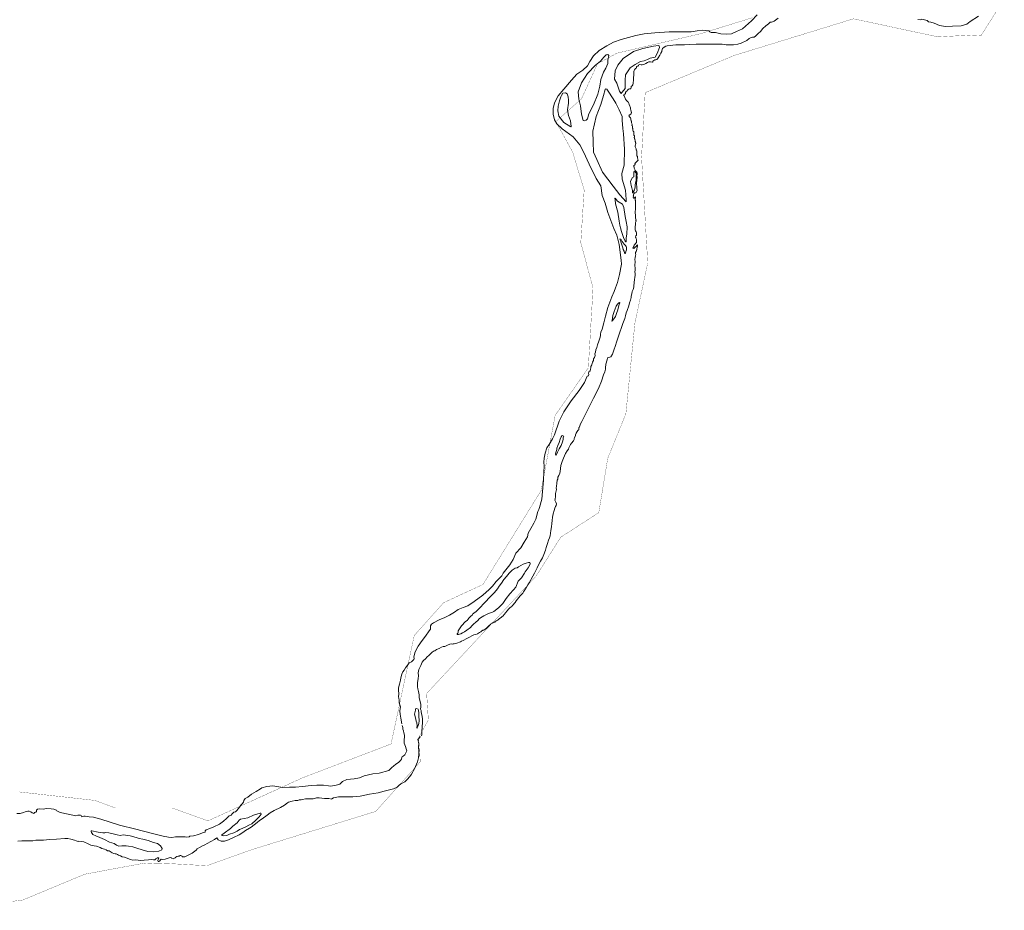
# Model space of a CAD drawing. Header units: metres. Extents: x 222609 to 404409, y 8547781 to 8795234.
# Tile 15 of 39: x 372115 to 374301, y 8560440 to 8562418. Entities that reach past the tile are written whole.
import ezdxf

# ---------------------------------------------------------------- set-up
doc = ezdxf.new("R2010")
doc.units = ezdxf.units.M
doc.layers.add('01. RIO', color=7, linetype='Continuous', lineweight=5, true_color=0x2776bb)
doc.layers.add('PREDIOS INSCRITOS EN LA BASE GRAFICA REGISTRAL (HUAURA) NOMBRE', color=7, linetype='Continuous', true_color=0xfffff0)

# ---------------------------------------------------------------- blocks, each defined once
blk = doc.blocks.new('REIORORI')
at = {"layer": '01. RIO', "color": 152, "lineweight": 15, "true_color": 0x2776bb, "flags": 128}
for points in [[(372963.4, 8560853.9), (372962.6, 8560857.7), (372962.1, 8560862.7), (372961.4, 8560866.8), (372960.5, 8560871.3), (372959.8, 8560875.2), (372959.2, 8560882), (372959.5, 8560887.9), (372960.2, 8560891.6), (372959, 8560896.5), (372957.3, 8560900.5), (372957.1, 8560906.3), (372956.8, 8560911.1), (372955.9, 8560914.1), (372956.9, 8560920.5), (372956.3, 8560929.2), (372956.3, 8560934.2), (372958.2, 8560941.8), (372960.2, 8560950.9), (372961.3, 8560956.6), (372963.4, 8560964.5), (372965.6, 8560969.4), (372968.9, 8560973.1), (372971.8, 8560978.3), (372976.4, 8560985.1), (372979.6, 8560989.7), (372984.5, 8560992), (372989.8, 8560997), (372990.4, 8560999.1), (372989.9, 8561003.2), (372992.6, 8561014.3), (372999.6, 8561026.3), (373008.8, 8561039.3), (373015.6, 8561048.8), (373024.4, 8561060.9), (373026.7, 8561064), (373026.7, 8561066.7), (373027.2, 8561071.4), (373029, 8561075.3), (373033.9, 8561078.2), (373046.4, 8561084.9), (373058.5, 8561090), (373069.2, 8561095.6), (373080.4, 8561102), (373088.1, 8561107.9), (373099.3, 8561112.4), (373109.7, 8561115.9), (373123.8, 8561126), (373143.2, 8561139.7), (373157.6, 8561152.7), (373165, 8561159.5), (373173.1, 8561170.1), (373185.1, 8561182.8), (373188.6, 8561188.5), (373202.9, 8561206.9), (373210.3, 8561219), (373216.3, 8561233.3), (373227.3, 8561244.9), (373235.3, 8561257.5), (373242.4, 8561269.3), (373244.1, 8561277.8), (373249.6, 8561287.7), (373256.2, 8561299.5), (373260.9, 8561308.4), (373265.5, 8561326), (373267.2, 8561330.1), (373268.8, 8561334.5), (373274.1, 8561353.2), (373275.4, 8561370.2), (373278.2, 8561395), (373278.7, 8561413.2), (373279.3, 8561426.5), (373278.7, 8561435.5), (373279.3, 8561444.3), (373281.9, 8561455.5), (373285.6, 8561467.2), (373290.7, 8561474.3), (373298.1, 8561487), (373302.1, 8561496.4), (373313, 8561526.2), (373323.3, 8561546.9), (373339.3, 8561571.5), (373356.9, 8561594.3), (373368.7, 8561612.6), (373374.9, 8561626.7), (373377.8, 8561627.3), (373378.3, 8561630), (373378.1, 8561633.3), (373379.5, 8561637.1), (373381.8, 8561637.6), (373382.6, 8561641.6), (373383, 8561645), (373383.1, 8561647.8), (373384.9, 8561651.9), (373386.6, 8561657.8), (373388.8, 8561661.4), (373389.2, 8561665.2), (373391.4, 8561668.1), (373392.3, 8561672.1), (373392.1, 8561676.3), (373393.5, 8561679.9), (373394.2, 8561684.5), (373396.4, 8561690.4), (373398, 8561696.1), (373400.7, 8561704.3), (373403.1, 8561711.1), (373404.2, 8561715.6), (373404.2, 8561719), (373405.4, 8561724.5), (373407.8, 8561730), (373409.9, 8561736.4), (373412.1, 8561745.2), (373415.7, 8561759.9), (373420.7, 8561778.8), (373429.3, 8561802.3), (373434.9, 8561814.7), (373438, 8561822.9), (373442.3, 8561834.7), (373446.6, 8561851.9), (373451.4, 8561875.5), (373450.4, 8561884.2), (373445.9, 8561918.5), (373440.9, 8561939.5), (373433.8, 8561954.5), (373421.1, 8561989.8), (373414.5, 8562010.6), (373408.3, 8562027.6), (373404.9, 8562049.1), (373395.2, 8562065.1), (373379.2, 8562097.6), (373366.8, 8562125), (373358.3, 8562140.5), (373343.9, 8562157.8), (373319.1, 8562175.5), (373307.8, 8562187.1), (373302, 8562195.9), (373299.5, 8562208.3), (373299.2, 8562220.9), (373302.3, 8562233.9), (373310.8, 8562249.3), (373323.2, 8562264), (373340.3, 8562283.9), (373352.2, 8562297.1), (373365.1, 8562305.9), (373375.6, 8562315.8), (373381.1, 8562325), (373388.7, 8562337.6), (373401.3, 8562350.1), (373418.4, 8562360.3), (373433.1, 8562368.6), (373450.2, 8562374.5), (373483.1, 8562383.4), (373501.4, 8562386.6), (373525, 8562389.2), (373556.6, 8562391.1), (373593.6, 8562391.6), (373605.6, 8562391.4), (373618.9, 8562393.8), (373631.8, 8562395), (373645.3, 8562393.3), (373647, 8562390.9), (373650.1, 8562389.7), (373660, 8562389.9), (373671.7, 8562386.9), (373685.2, 8562386.2), (373695.6, 8562386.9), (373706.2, 8562391.8), (373719.7, 8562398.2), (373739.5, 8562415.8), (373752, 8562429.3)], [(373006.8, 8560827.2), (373007.6, 8560829.4), (373008, 8560836.5), (373008.8, 8560847.7), (373009, 8560857.1), (373009, 8560864.6), (373008.8, 8560871), (373006.7, 8560876.1), (373006.3, 8560881.6), (373006.3, 8560883.6), (373004.8, 8560886.4), (373005.8, 8560891.5), (373005.4, 8560897.5), (373003.5, 8560906), (373001.5, 8560912.2), (373001.9, 8560918.3), (373000.4, 8560926.1), (372998.7, 8560931.5), (372997.8, 8560936.3), (372997.8, 8560945.2), (372999.3, 8560954.5), (373000.2, 8560960.5), (372999.9, 8560967.3), (373001.3, 8560975), (373005.5, 8560983.5), (373007.2, 8560987.7), (373008.6, 8560991.1), (373011.6, 8560994.5), (373016.1, 8560998.2), (373019.4, 8561002.6), (373023.6, 8561005.9), (373025.6, 8561007.9), (373029.7, 8561012.4), (373033.5, 8561015.3), (373036.4, 8561016.2), (373040, 8561019.2), (373046.2, 8561021.7), (373051.8, 8561024.7), (373055.1, 8561025.6), (373059.2, 8561026), (373063, 8561028.1), (373066.4, 8561029.2), (373068.7, 8561030.1), (373070.1, 8561031), (373072.6, 8561031.4), (373075.4, 8561031.2), (373077.5, 8561031.5), (373079.7, 8561032.1), (373082.6, 8561032.3), (373085.2, 8561032.9), (373093.5, 8561035.9), (373095.9, 8561037.5), (373099.6, 8561039.4), (373107.4, 8561043.5), (373113.7, 8561046.8), (373118.6, 8561049.2), (373123.4, 8561051.5), (373127.7, 8561052.8), (373131.2, 8561054.3), (373136, 8561056.6), (373138.4, 8561058.1), (373139.9, 8561059.9), (373143.5, 8561061.8), (373145.5, 8561062.3), (373148.4, 8561064.7), (373151.4, 8561066.5), (373154.3, 8561069.2), (373157.5, 8561072.8), (373159.9, 8561074.5), (373161.3, 8561076.2), (373164.2, 8561077.6), (373167.8, 8561079.6), (373169.7, 8561080), (373171.4, 8561082.1), (373173.7, 8561082.9), (373175.5, 8561084.3), (373177, 8561084.8), (373179.2, 8561087.6), (373182.1, 8561089.2), (373183.8, 8561090.1), (373185.6, 8561091.5), (373188.2, 8561094), (373190.5, 8561096.7), (373194, 8561101), (373196.8, 8561104.5), (373201.3, 8561109.8), (373204.3, 8561113.1), (373206.7, 8561114.2), (373209, 8561117.1), (373214.9, 8561123.9), (373217.5, 8561127.6), (373223.5, 8561134.7), (373226.3, 8561138.4), (373229.2, 8561141), (373231.8, 8561144.3), (373233.8, 8561147.4), (373236.1, 8561151.4), (373240.2, 8561157.6), (373243.4, 8561163.1), (373245.9, 8561167.6), (373254.3, 8561182.3), (373257.7, 8561188.5), (373263.7, 8561200.8), (373266.6, 8561207.4), (373271, 8561215.1), (373275.4, 8561222.5), (373278.4, 8561230.4), (373282.2, 8561239.6), (373284.1, 8561245.6), (373286.6, 8561254.3), (373288.8, 8561261.7), (373291, 8561267.1), (373292.4, 8561271.9), (373294.1, 8561283.4), (373295.3, 8561291.3), (373296.6, 8561299.3), (373297.4, 8561305.8), (373298.2, 8561313.3), (373299.3, 8561320.3), (373301.5, 8561328.3), (373302.7, 8561333.2), (373304.7, 8561336.5), (373306.1, 8561339.2), (373306.4, 8561342.8), (373305.3, 8561346.7), (373303.5, 8561349.1), (373303.2, 8561351.2), (373303.5, 8561353.2), (373304.4, 8561359.3), (373304.9, 8561365.8), (373305.9, 8561371.5), (373306.5, 8561374.5), (373306.3, 8561378.6), (373306.9, 8561381.2), (373307.5, 8561388.9), (373308.2, 8561395.1), (373309.4, 8561397.7), (373309.9, 8561400.3), (373310, 8561402.2), (373312, 8561405.6), (373314.1, 8561410.6), (373314.6, 8561414.8), (373315.3, 8561421.2), (373316.5, 8561427.8), (373319.4, 8561436.8), (373322.4, 8561444.4), (373326.7, 8561454.3), (373330.8, 8561460.8), (373333.1, 8561464.5), (373334.2, 8561467.4), (373335.9, 8561469.8), (373338.1, 8561474.5), (373340.3, 8561477.2), (373344.3, 8561482.9), (373346.3, 8561485.6), (373346.2, 8561487.7), (373347.1, 8561489.7), (373349.3, 8561494.2), (373349.2, 8561496.4), (373350.8, 8561499.8), (373352.5, 8561503.6), (373353.8, 8561506), (373355.2, 8561506.3), (373356.2, 8561506.9), (373356.5, 8561509.1), (373356.7, 8561511.5), (373357.1, 8561512.5), (373358.3, 8561515.8), (373360.4, 8561520.5), (373362.9, 8561525.6), (373365.9, 8561531.3), (373388.9, 8561577.8), (373399.7, 8561599.3), (373406.5, 8561615.2), (373411, 8561629.5), (373414.3, 8561635.7), (373415.3, 8561642.1), (373415.3, 8561645.2), (373416, 8561652.8), (373418.9, 8561662.8), (373420.3, 8561667.3), (373422.8, 8561667.8), (373427.7, 8561669.6), (373430.8, 8561675), (373434.4, 8561684.3), (373437.8, 8561694.3), (373440.2, 8561701.6), (373444.6, 8561715), (373454.3, 8561743.6), (373458.2, 8561754.2), (373459.6, 8561760.2), (373461.4, 8561766.9), (373463.3, 8561772.4), (373467.5, 8561782.6), (373468.8, 8561789.4), (373470.9, 8561795.3), (373472.4, 8561801.2), (373472.8, 8561804.2), (373473.7, 8561809.1), (373475, 8561814.8), (373476.8, 8561819.1), (373478.6, 8561824.4), (373478.8, 8561829.6), (373479.4, 8561831.5), (373479.5, 8561834.9), (373480.3, 8561840.4), (373480.8, 8561846.3), (373481.4, 8561850.3), (373481.5, 8561854.5), (373480.6, 8561858.1), (373481.1, 8561861.6), (373481.1, 8561865.6), (373480.6, 8561872.8), (373481.1, 8561880.1), (373480.6, 8561885.9), (373481.3, 8561889.5), (373482.5, 8561894.1), (373482.6, 8561896), (373482.4, 8561898.6), (373482.5, 8561901.1), (373483.6, 8561903), (373485.4, 8561907.5), (373485.1, 8561909.2), (373486.5, 8561914.9), (373486.6, 8561917.4), (373486.3, 8561917.8), (373484.8, 8561916.3), (373484, 8561914.2), (373482.2, 8561913.3), (373480.7, 8561912.2), (373479.3, 8561910.7), (373478.1, 8561910.2), (373477.1, 8561910.8), (373476.2, 8561911.4), (373476.8, 8561912.4), (373477.8, 8561913.6), (373478.1, 8561914.6), (373478.7, 8561915.8), (373479.4, 8561917.2), (373480.4, 8561918.8), (373482.1, 8561921.1), (373484.2, 8561923.4), (373484.5, 8561924.3), (373484.7, 8561927.8), (373484.4, 8561929.6), (373483.7, 8561931.8), (373482.9, 8561934.6), (373482.1, 8561935.2), (373482.6, 8561937.8), (373484.1, 8561939.8), (373484.4, 8561941.6), (373484.2, 8561944.4), (373483.3, 8561946.9), (373481.9, 8561949.1), (373481.1, 8561951), (373481.7, 8561952.8), (373481.7, 8561955.2), (373481.7, 8561958.6), (373481.9, 8561962.5), (373481.8, 8561964.7), (373482.5, 8561965.8), (373482, 8561967.6), (373483, 8561969), (373483.8, 8561970.4), (373482.9, 8561971.3), (373483, 8561973.2), (373483.3, 8561973.7), (373483.1, 8561974.8), (373482.1, 8561977.1), (373482.3, 8561980.2), (373482.2, 8561984.8), (373481.7, 8561988.3), (373481.6, 8561992.1), (373481.8, 8561996.3), (373482.1, 8561999.5), (373482.3, 8562002.5), (373482.2, 8562004.9), (373482.1, 8562008.6), (373482, 8562011.4), (373482.1, 8562013.6), (373481.8, 8562016.5), (373481.2, 8562017.6), (373481.6, 8562020), (373482, 8562022), (373482.4, 8562023.6), (373482.3, 8562025), (373480.9, 8562023.6), (373479.3, 8562021.5), (373478.5, 8562022), (373477.2, 8562023.2), (373477.4, 8562024.8), (373477.3, 8562026), (373477.7, 8562026.9), (373477.5, 8562028.6), (373477.5, 8562030), (373478.7, 8562031.6), (373479.6, 8562033.3), (373480.3, 8562033.5), (373481.3, 8562033.5), (373482.3, 8562033.7), (373483.5, 8562034.7), (373484.6, 8562036.2), (373485.8, 8562038.6), (373485.4, 8562042.2), (373485, 8562045), (373484.8, 8562048.9), (373484.5, 8562050.7), (373484.5, 8562052.8), (373484.2, 8562054.6), (373484.5, 8562056.8), (373484.8, 8562059.4), (373485, 8562063.5), (373485.6, 8562067), (373485.7, 8562070), (373485.4, 8562071.7), (373485.8, 8562074), (373486.2, 8562077.5), (373484.8, 8562079.2), (373482.1, 8562082.8), (373481.7, 8562083.7), (373481, 8562085.7), (373480.1, 8562086.6), (373479.3, 8562088.4), (373478.9, 8562091.5), (373478.1, 8562092.6), (373477.7, 8562093.4), (373480.1, 8562095.2), (373481.1, 8562096.7), (373480.7, 8562098), (373482.3, 8562099.9), (373485.1, 8562103.4), (373487.1, 8562105.1), (373487.8, 8562106.2), (373487.6, 8562107.8), (373487.3, 8562109), (373486.7, 8562110.5), (373486.3, 8562112.5), (373486.3, 8562114), (373485.8, 8562115), (373485.3, 8562115.7), (373485.3, 8562119.7), (373485.2, 8562122.1), (373485.3, 8562124.1), (373485.3, 8562126.8), (373484.7, 8562128.3), (373483.6, 8562129.5), (373483.3, 8562131.6), (373482.6, 8562133.1), (373481.4, 8562135.9), (373481.3, 8562137.6), (373482, 8562141.3), (373482.8, 8562142.1), (373483, 8562143.1), (373482.6, 8562143.9), (373482.3, 8562144.7), (373482.1, 8562146.9), (373481.8, 8562147.7), (373481, 8562148.3), (373481.1, 8562149.7), (373481.5, 8562150.2), (373481.3, 8562151.5), (373481, 8562152.5), (373480.2, 8562153.3), (373480.1, 8562153.8), (373479.8, 8562155), (373479.6, 8562156.1), (373479.5, 8562156.7), (373479.8, 8562158.6), (373480.1, 8562159.4), (373479.7, 8562160.7), (373478.6, 8562161.1), (373478.4, 8562163), (373478.6, 8562164.4), (373478.4, 8562165.3), (373478.3, 8562166), (373478.3, 8562167), (373478.2, 8562169.1), (373477.2, 8562170.3), (373476.5, 8562172.1), (373476.5, 8562173.8), (373476, 8562175.4), (373476.2, 8562176.3), (373475.5, 8562177.6), (373475.6, 8562178.8), (373475.7, 8562179.9), (373475.2, 8562181.8), (373474.6, 8562183.1), (373474.3, 8562184.2), (373474.4, 8562186.2), (373474, 8562187.4), (373473.2, 8562189), (373473.3, 8562191), (373473.1, 8562192.6), (373472.7, 8562193.8), (373471.8, 8562195.9), (373471.6, 8562198), (373471.3, 8562199.9), (373469.6, 8562201.6), (373467.5, 8562204.9), (373468.1, 8562205.9), (373471.8, 8562208.1), (373471.5, 8562209.2), (373472.3, 8562210.4), (373473.1, 8562211.5), (373473.4, 8562212), (373472.7, 8562214), (373471.5, 8562217.9), (373471, 8562219.4), (373471.3, 8562220.4), (373470.8, 8562222.1), (373470, 8562224.6), (373469.7, 8562226.2), (373467.9, 8562230.1), (373467, 8562232.6), (373466.7, 8562234.4), (373466.3, 8562235), (373465, 8562235.8), (373462.1, 8562239), (373460.2, 8562242), (373456.9, 8562249.2), (373455.7, 8562251.4), (373458.2, 8562253.1), (373459.8, 8562254), (373460.1, 8562256.5), (373461.3, 8562258.6), (373463.6, 8562260.1), (373464.4, 8562261.8), (373466.4, 8562263.6), (373469.2, 8562264.7), (373471.2, 8562265), (373472, 8562265.3), (373472.5, 8562267.6), (373472.7, 8562269.7), (373473.6, 8562270.6), (373474.7, 8562271.1), (373476.2, 8562273.5), (373477, 8562277.1), (373477.3, 8562279.8), (373477.7, 8562282.5), (373477.9, 8562285.1), (373478, 8562289.9), (373478.4, 8562294.8), (373478.8, 8562300), (373478.6, 8562303.8), (373480.2, 8562307.1), (373482.3, 8562309.6), (373484.2, 8562311.5), (373484.4, 8562312.6), (373484.4, 8562313.9), (373485.4, 8562314.5), (373487, 8562315.1), (373488.1, 8562315.6), (373489.1, 8562316.7), (373489.6, 8562317.8), (373491.8, 8562318.4), (373495, 8562318.1), (373496.7, 8562317.9), (373499.6, 8562318.6), (373502.4, 8562319.6), (373505, 8562321.2), (373508.9, 8562323), (373512.1, 8562324.3), (373515.6, 8562324.4), (373519.6, 8562323.7), (373520.5, 8562323.8), (373521, 8562324.7), (373521, 8562326.4), (373522.9, 8562327.9), (373525, 8562329.3), (373527.1, 8562329.1), (373529.2, 8562329.8), (373531, 8562331.1), (373532.8, 8562333.5), (373536.1, 8562339.6), (373538.4, 8562343.9), (373540.4, 8562347.6), (373541.4, 8562352.8), (373542.4, 8562354.4), (373545.5, 8562356.9), (373549.5, 8562359.3), (373552.8, 8562360.5), (373571.5, 8562362.7), (373580.4, 8562362.1), (373590.9, 8562362.1), (373601.7, 8562363.2), (373616.5, 8562364), (373632.9, 8562364.2), (373653, 8562363.6), (373674.5, 8562363.6), (373683.6, 8562362.7), (373699.7, 8562362.7), (373709.5, 8562364.2), (373716.8, 8562365.9), (373729.3, 8562372), (373734.9, 8562376.6), (373737.8, 8562378.3), (373742, 8562379.5), (373745.5, 8562379.1), (373748.4, 8562381.3), (373754.7, 8562387.9), (373759.4, 8562391.7), (373765.1, 8562398.7), (373771.2, 8562404.6), (373777.1, 8562409.2), (373780.9, 8562412.4), (373784.2, 8562412.9), (373790.4, 8562415.2), (373799.1, 8562421.5)], [(374109.4, 8562418.6), (374114.6, 8562418.1), (374117.7, 8562419.1), (374123.5, 8562417.8), (374129.4, 8562416.1), (374132.7, 8562413.8), (374137.9, 8562412.7), (374145.3, 8562410.3), (374156.9, 8562405.5), (374170.7, 8562402.9), (374186.1, 8562403.6), (374205.6, 8562404.9), (374217.7, 8562408.4), (374224.9, 8562413.9), (374243.7, 8562425.7)], [(372108.3, 8560655.2), (372115.7, 8560655.2), (372123.6, 8560656.9), (372127.4, 8560658.8), (372132.8, 8560659.9), (372135.9, 8560659.9), (372139.4, 8560658.4), (372142.4, 8560656.5), (372146.1, 8560655.1), (372147.9, 8560657.1), (372150.4, 8560657.6), (372152.1, 8560659.5), (372152.3, 8560662.6), (372154.5, 8560664.3), (372158.7, 8560665.2), (372167, 8560664.5), (372174.5, 8560665.6), (372184.9, 8560665.1), (372190.8, 8560664.6), (372196.7, 8560662.5), (372197, 8560660.5), (372204.7, 8560657.4), (372222.2, 8560653.7), (372233.2, 8560650.8), (372238.9, 8560649.7), (372243.8, 8560650.9), (372249.7, 8560651.2), (372251.4, 8560650.3), (372252.8, 8560647.3), (372254.6, 8560647.9), (372257.6, 8560648.6), (372260, 8560648.6), (372269.4, 8560647.8), (372278.7, 8560646.4), (372295.3, 8560642.1), (372336.4, 8560628.9), (372373, 8560619.8), (372386.6, 8560616), (372412.4, 8560609.6), (372433.5, 8560604.6), (372445.6, 8560602.2), (372452.6, 8560601.8), (372460.8, 8560603), (372475.1, 8560602.9), (372482.1, 8560603.1), (372485.8, 8560602.1), (372491.5, 8560603), (372492.3, 8560604.2), (372500.9, 8560605.6), (372512.1, 8560608.2), (372520.9, 8560612), (372526.4, 8560613.7), (372526.8, 8560616.5), (372528.8, 8560618.4), (372537.2, 8560621.2), (372546.2, 8560625.5), (372558.2, 8560631.5), (372567.5, 8560638.1), (372573.8, 8560644), (372578.4, 8560648.1), (372580, 8560649.8), (372584.5, 8560651.3), (372586.4, 8560653.9), (372590.7, 8560657.5), (372593.9, 8560658.9), (372596, 8560661.1), (372601, 8560665.9), (372604.6, 8560671.1), (372605.6, 8560673.3), (372608.8, 8560676.2), (372611.6, 8560679.7), (372612.8, 8560684.1), (372615.4, 8560688), (372621.5, 8560691.2), (372629.9, 8560697.9), (372640, 8560703.7), (372649.2, 8560709.3), (372652.8, 8560711.6), (372663.3, 8560714.9), (372677.3, 8560716.1), (372685.6, 8560714.7), (372698.8, 8560712.9), (372714.2, 8560713.3), (372727.4, 8560713.3), (372742.7, 8560715.2), (372762.1, 8560717), (372775, 8560718), (372789.7, 8560717.8), (372800.3, 8560716.4), (372805.3, 8560715.9), (372817.7, 8560717.9), (372825.6, 8560720.3), (372831.8, 8560726), (372840.9, 8560730.7), (372857.4, 8560731.6), (372869.3, 8560734.2), (372880.1, 8560738.2), (372898.9, 8560743.2), (372913.2, 8560744.1), (372934.7, 8560750.5), (372941.5, 8560756.9), (372945.1, 8560760.1), (372949.9, 8560764.2), (372956.3, 8560768.5), (372960.3, 8560772.9), (372962.5, 8560775.9), (372963.2, 8560779.3), (372964.3, 8560781.6), (372966.3, 8560782.3), (372970, 8560785.5), (372972.5, 8560789.7), (372974.2, 8560794.2), (372973.2, 8560798.3), (372971.6, 8560803.9), (372968.6, 8560810.8), (372968.7, 8560815.2), (372968.8, 8560820), (372969.4, 8560823.9), (372969.2, 8560829.1), (372968.1, 8560834), (372967, 8560838.6), (372965.9, 8560842.5), (372965.6, 8560845.9), (372964.3, 8560850.4)], [(372111, 8560593.6), (372119.9, 8560594.2), (372126.8, 8560594.4), (372131.1, 8560593.9), (372135.8, 8560593.8), (372138.2, 8560593.8), (372139.5, 8560594.4), (372143.9, 8560594.5), (372150.6, 8560595.4), (372168, 8560595.5), (372181.1, 8560597), (372196.5, 8560597.6), (372215.4, 8560599), (372221.9, 8560599.1), (372228.6, 8560597.9), (372236.3, 8560595.6), (372240.5, 8560593.8), (372244.8, 8560592.8), (372246.4, 8560593.1), (372251.4, 8560592.8), (372257.2, 8560591.6), (372267.1, 8560587.5), (372272.7, 8560584.8), (372280.1, 8560583.3), (372285.5, 8560582.3), (372293.7, 8560579.1), (372297.4, 8560577.3), (372303.1, 8560575.6), (372306.7, 8560574.5), (372308, 8560573.7), (372308.8, 8560572.4), (372310.1, 8560572), (372312.5, 8560572.3), (372313.8, 8560571.9), (372315.7, 8560570.6), (372318, 8560568.8), (372320.4, 8560567.7), (372324, 8560566.1), (372326.8, 8560565.3), (372329.4, 8560565.1), (372331.9, 8560563.9), (372334.3, 8560562.3), (372338.6, 8560560.7), (372342.3, 8560558.9), (372347.4, 8560557.6), (372360.8, 8560552.4), (372366.2, 8560551.1), (372373, 8560551.7), (372383.4, 8560550.6), (372391.5, 8560551.3), (372400.8, 8560552.3), (372406.8, 8560552.5), (372411.9, 8560551.6), (372415.1, 8560551.7), (372417.5, 8560554.5), (372419.3, 8560555), (372420.4, 8560556.4), (372423, 8560556.4), (372423.8, 8560556.1), (372423.2, 8560554.5), (372422.5, 8560552.6), (372421.9, 8560550.4), (372422, 8560548.5), (372423.7, 8560548), (372425.9, 8560549.5), (372427.7, 8560551.9), (372428, 8560553), (372429, 8560553.3), (372431.2, 8560552.6), (372437.7, 8560553.6), (372446.7, 8560556.3), (372450.3, 8560556.9), (372451.9, 8560556.4), (372452.8, 8560554.9), (372455.5, 8560554.2), (372459.8, 8560556.2), (372461.6, 8560558.2), (372463.6, 8560559.5), (372466.5, 8560560.2), (372468.4, 8560560), (372469.8, 8560560.3), (372470.6, 8560561.7), (372472.9, 8560561.9), (372475.4, 8560560.3), (372475.5, 8560558.9), (372476.8, 8560558.6), (372481.7, 8560558.6), (372487.4, 8560561.5), (372497.9, 8560566.8), (372506.8, 8560573.2), (372509.3, 8560576.7), (372514.4, 8560579.2), (372520.7, 8560582.8), (372526.2, 8560585.6), (372531.3, 8560588), (372547.4, 8560596.8), (372552.4, 8560600.5), (372555.6, 8560596.7), (372562.4, 8560593.2), (372569.8, 8560593.6), (372578.3, 8560596.4), (372589.4, 8560601.5), (372602, 8560607.5), (372610.3, 8560612.9), (372616.2, 8560617.4), (372624.9, 8560622.5), (372629.1, 8560624.5), (372635.5, 8560629.6), (372641.9, 8560634.6), (372647.4, 8560639), (372653.1, 8560642.9), (372664.1, 8560650.8), (372671.3, 8560656), (372680.2, 8560661.5), (372693.6, 8560668.4), (372703.2, 8560673.7), (372709.2, 8560678.5), (372711.8, 8560680), (372720, 8560682.4), (372726.4, 8560683.8), (372732.1, 8560683.8), (372735.5, 8560684.9), (372740.1, 8560685.2), (372742.5, 8560686), (372749.2, 8560687.2), (372757.7, 8560687.3), (372766.4, 8560687.8), (372773.7, 8560689.6), (372780.1, 8560689.3), (372791.9, 8560688), (372801.2, 8560688.2), (372807.8, 8560686.9), (372807.6, 8560687.2), (372811.4, 8560689.6), (372823.1, 8560692.2), (372837.3, 8560691.8), (372854.8, 8560691.9), (372870.7, 8560693.6), (372891.7, 8560697.5), (372911, 8560700.5), (372924.4, 8560704.3), (372944.8, 8560709.7), (372952.8, 8560713.1), (372956.4, 8560717.3), (372961, 8560721.1), (372970.2, 8560725.3), (372975.3, 8560730.3), (372981.3, 8560737), (372985, 8560742.4), (372991.7, 8560753.9), (372997.8, 8560769.9), (373000, 8560778.7), (373001.2, 8560786.5), (373001.4, 8560792.6), (373000, 8560803.1), (373001, 8560809.8), (372999.2, 8560819.7), (373000.7, 8560821), (373004.1, 8560824.9), (373004.6, 8560825.4)]]:
    blk.add_lwpolyline(points, dxfattribs=at)
for points in [[(373532.9, 8562360.7), (373522, 8562359.3), (373498.7, 8562354.3), (373477.7, 8562347.7), (373454.9, 8562332.3), (373442.7, 8562317.2), (373437.1, 8562304.7), (373435.8, 8562286.1), (373440.6, 8562276.9), (373446.4, 8562259.6), (373450.1, 8562254.3), (373452.8, 8562257.2), (373459.4, 8562265.2), (373458.9, 8562271), (373459.4, 8562283.8), (373460.2, 8562295.7), (373470, 8562311.1), (373481.4, 8562318.8), (373493.4, 8562325.1), (373501.1, 8562326.5), (373508.5, 8562329.9), (373515.1, 8562332.8), (373525.5, 8562334.7), (373530.5, 8562343.2), (373535.2, 8562356.7), (373534.7, 8562360.1)], [(373366.3, 8562194.3), (373362.4, 8562208.4), (373360.3, 8562226.8), (373356.1, 8562241.4), (373355, 8562258.2), (373362.1, 8562278.1), (373375.5, 8562298.9), (373393.6, 8562317), (373404.4, 8562326.2), (373412, 8562334.8), (373416.9, 8562340.1), (373420.4, 8562340.9), (373422.7, 8562338.5), (373421.1, 8562328.5), (373420.4, 8562320.7), (373416.4, 8562310.2), (373411.4, 8562301.5), (373404.9, 8562285.5), (373402.8, 8562270.6), (373398.3, 8562252.5), (373389.1, 8562229.4), (373378.9, 8562209.2), (373375.6, 8562197.9), (373372.4, 8562194.9), (373369, 8562193.5)], [(373316.6, 8562246.7), (373313.6, 8562237.9), (373310.7, 8562226.4), (373310, 8562215.6), (373311.8, 8562204), (373322.8, 8562189.7), (373338.3, 8562179.9), (373339.6, 8562181.3), (373337.8, 8562193.6), (373333.6, 8562205.7), (373331.5, 8562217.8), (373333.3, 8562233.1), (373333.3, 8562239.7), (373332.6, 8562247), (373330.5, 8562253.7), (373326.7, 8562256), (373321, 8562254.9), (373318.2, 8562250.2)], [(373414.5, 8562262.8), (373411.3, 8562249.8), (373405, 8562230.1), (373395.1, 8562203.2), (373387.6, 8562170.5), (373388, 8562146), (373389.2, 8562124.3), (373396.3, 8562107.8), (373408.9, 8562079.4), (373432.6, 8562048.1), (373447.2, 8562029.2), (373461.1, 8562013.8), (373461.6, 8562018.5), (373460, 8562039.7), (373452.8, 8562064.2), (373451.6, 8562076.9), (373456.8, 8562095.2), (373457.8, 8562130.9), (373455.3, 8562165), (373453.8, 8562176.6), (373452.8, 8562195), (373452.8, 8562202.9), (373445.9, 8562218.3), (373438.2, 8562232.8), (373432.7, 8562242.7), (373421.6, 8562259.4), (373418.6, 8562263.7), (373416, 8562264.3), (373414.9, 8562263.7)], [(373479.2, 8562081.8), (373478.6, 8562080.5), (373478.7, 8562078), (373478.5, 8562073.8), (373478.2, 8562069.3), (373475.3, 8562067.8), (373472.3, 8562062.7), (373471.1, 8562059.1), (373472.3, 8562050.2), (373473.9, 8562044.4), (373475.5, 8562038.5), (373475.8, 8562034.7), (373476.2, 8562033.7), (373477, 8562033.9), (373478, 8562036.3), (373479.8, 8562040.1), (373480.8, 8562043), (373481.2, 8562046.8), (373481.3, 8562051), (373482.4, 8562056), (373483, 8562058.1), (373483.3, 8562062.5), (373483.8, 8562066.4), (373483.5, 8562070.2), (373483.7, 8562071.8), (373484, 8562074.4), (373484.2, 8562075.6), (373483.5, 8562077.2), (373481.5, 8562079.7), (373480.8, 8562080.9), (373480.4, 8562081.7), (373479.9, 8562081.8)], [(373436.7, 8562021.5), (373442.5, 8562014.8), (373453.1, 8562008.5), (373456.3, 8562001.3), (373459.2, 8561981.2), (373461.1, 8561969.9), (373463.5, 8561958), (373463.1, 8561942.1), (373461.8, 8561933.7), (373461.5, 8561927.8), (373461.7, 8561925.1), (373460.5, 8561924.8), (373459.1, 8561926.4), (373455.4, 8561934.7), (373451.4, 8561948), (373449.2, 8561955.9), (373447.5, 8561961.5), (373445.9, 8561971), (373443.2, 8561990.6), (373437.9, 8562008.9), (373436.7, 8562018.5), (373436.3, 8562020.3), (373436.4, 8562021.2)], [(373447.7, 8561931.4), (373450.1, 8561929.7), (373452.4, 8561925.6), (373454.5, 8561922.2), (373456.8, 8561919.4), (373458.3, 8561918.1), (373460.1, 8561916.6), (373461.7, 8561914.6), (373462.2, 8561912.9), (373462.4, 8561911.1), (373462.1, 8561907.2), (373460.8, 8561903.5), (373460.2, 8561899.8), (373459.5, 8561899.2), (373457.9, 8561900.2), (373457.1, 8561903.9), (373455, 8561907.7), (373454.1, 8561911.4), (373452.6, 8561915.7), (373451.5, 8561918), (373451, 8561920.2), (373450.4, 8561922.7), (373449, 8561927.9), (373448.2, 8561929.4), (373447.9, 8561930.4)], [(373429.4, 8561748.9), (373431.4, 8561753.4), (373431.4, 8561756.1), (373432.1, 8561761.4), (373435, 8561770), (373438.9, 8561781.6), (373442.4, 8561786.3), (373445, 8561789.5), (373447, 8561789.8), (373447.7, 8561788.9), (373445, 8561783.4), (373442.6, 8561774), (373440.1, 8561765.6), (373437.9, 8561758.8), (373434.3, 8561753.5), (373431, 8561749.9), (373430, 8561748.7)], [(373305.7, 8561450.8), (373309, 8561457.3), (373313, 8561464.9), (373316.8, 8561472.6), (373320.2, 8561480.6), (373321.2, 8561486), (373321.5, 8561489.2), (373322.6, 8561491.4), (373322.7, 8561493.4), (373319.6, 8561494.9), (373316.9, 8561491.6), (373314.7, 8561486.3), (373312.8, 8561479.3), (373309.8, 8561472.6), (373307.8, 8561466.7), (373307.6, 8561463.7), (373306.3, 8561459.3), (373304.9, 8561454), (373304.7, 8561452.1), (373305, 8561451.1)], [(373235.8, 8561188.5), (373228.8, 8561178.6), (373221.8, 8561170.6), (373216.8, 8561157.8), (373211, 8561151.4), (373203.1, 8561143.1), (373195.3, 8561132.2), (373187.9, 8561121.3), (373179, 8561112.7), (373174.1, 8561108.8), (373167.9, 8561103.9), (373164.7, 8561101.8), (373155.9, 8561099.1), (373145.3, 8561094.1), (373138, 8561089.7), (373134.8, 8561087), (373131.9, 8561083.9), (373128, 8561080), (373122.5, 8561075.6), (373118.5, 8561071.5), (373115.9, 8561068), (373108, 8561061.8), (373102.6, 8561058.4), (373098, 8561056.1), (373094.1, 8561054), (373091.2, 8561053.1), (373089.1, 8561052.5), (373087.6, 8561052.4), (373086.5, 8561052.5), (373086.1, 8561052.7), (373086, 8561053.7), (373087.6, 8561055.6), (373088.4, 8561057.1), (373088.4, 8561058.4), (373088.2, 8561058.9), (373088.7, 8561060.8), (373091.6, 8561065), (373096.2, 8561071.5), (373099, 8561074.9), (373102, 8561078.6), (373104.9, 8561081.1), (373108.3, 8561083.9), (373110.5, 8561086.3), (373112.1, 8561088.9), (373114.7, 8561091), (373116.2, 8561093.3), (373119.4, 8561095.6), (373120.6, 8561097.5), (373122.4, 8561098.8), (373124.1, 8561100.8), (373127.7, 8561102.6), (373130.2, 8561105.2), (373133.4, 8561108.7), (373138.9, 8561114.1), (373143.7, 8561119.7), (373148.1, 8561124.1), (373150.8, 8561126.8), (373156.6, 8561133.4), (373160, 8561137.1), (373168.8, 8561146), (373175.6, 8561154.2), (373179.8, 8561159.8), (373184.6, 8561166.3), (373190, 8561175), (373195.5, 8561181.1), (373201.7, 8561188.6), (373208, 8561195.3), (373214.8, 8561200.1), (373219.1, 8561200.6), (373222.6, 8561202.6), (373233, 8561208.5), (373239.5, 8561211.1), (373244.8, 8561212.5), (373247.2, 8561212.5), (373248.4, 8561211.3), (373248.2, 8561209.1), (373243.9, 8561200.4), (373237.2, 8561191.8)], [(372997.3, 8560844.8), (372999.3, 8560850), (373001.3, 8560854.5), (373001.5, 8560861), (373001.3, 8560872.1), (373001.1, 8560878.5), (373000.5, 8560883.5), (372999.4, 8560886.3), (372995.9, 8560888.2), (372993.8, 8560887.6), (372993.7, 8560884.2), (372992.6, 8560881.7), (372991.8, 8560875.5), (372993.8, 8560867.7), (372995.5, 8560859.8), (372996.6, 8560856.4), (372997.4, 8560849.6), (372996.6, 8560845.9), (372996.9, 8560844.5)], [(372563.6, 8560607.8), (372568.9, 8560610.9), (372582.8, 8560621.4), (372587.8, 8560626.4), (372597.8, 8560634.1), (372602.1, 8560640), (372605.4, 8560642), (372621.4, 8560645.2), (372634.3, 8560651), (372648.7, 8560655.8), (372650.5, 8560655.9), (372650.9, 8560653.6), (372646.7, 8560647.2), (372639.3, 8560639.7), (372630.4, 8560632), (372624, 8560628.6), (372616.9, 8560624.9), (372608.9, 8560621.6), (372603.2, 8560619), (372598, 8560615.3), (372590.3, 8560612.1), (372580.9, 8560609), (372575.1, 8560606.3), (372568.2, 8560605.1), (372564.4, 8560606), (372563.8, 8560606.6)], [(372275.1, 8560616), (372289.5, 8560613.5), (372299.4, 8560611.8), (372304.1, 8560611.6), (372305.6, 8560612.3), (372312.6, 8560611.6), (372322.6, 8560609.5), (372331.1, 8560607.5), (372337.8, 8560605.9), (372344.5, 8560607.5), (372359.9, 8560605.3), (372373.2, 8560601.5), (372380.3, 8560599.6), (372388.5, 8560598.1), (372400.5, 8560595), (372411.8, 8560590.4), (372421.1, 8560588), (372427.7, 8560582.8), (372431.2, 8560577.2), (372430.6, 8560573.9), (372423.8, 8560571.5), (372411.5, 8560570), (372399.6, 8560570.2), (372386.8, 8560573.8), (372375.3, 8560577.9), (372366.1, 8560580.6), (372356.5, 8560582.3), (372351, 8560583.2), (372341.8, 8560583.2), (372335.1, 8560582), (372329.6, 8560584.4), (372324.6, 8560588.5), (372314, 8560591.4), (372303.4, 8560597.2), (372293.1, 8560601.5), (372284, 8560604.9), (372277.5, 8560608.5), (372274.1, 8560612.6), (372273.4, 8560614.9), (372273.8, 8560616)]]:
    blk.add_lwpolyline(points, close=True, dxfattribs=at)

msp = doc.modelspace()

# ---------------------------------------------------------------- linework, layer by layer
at = {"layer": 'PREDIOS INSCRITOS EN LA BASE GRAFICA REGISTRAL (HUAURA) NOMBRE', "color": 5, "true_color": 0x0000ff, "const_width": 0.5, "elevation": -999999}
for points in [[(371946.6, 8560440), (372122.1, 8560462.8), (372259.3, 8560520), (372391, 8560544.5), (372421.7, 8560542.8), (372441.5, 8560543.9), (372530.4, 8560538.9), (372630.3, 8560574.6), (372905.4, 8560659.5), (373004.2, 8560769.8), (373000.9, 8560823.9), (373022.2, 8560862.9), (373018.5, 8560921.5), (373261.9, 8561182.8), (373316, 8561268.5), (373400.7, 8561323.2), (373420.5, 8561443.8), (373460.8, 8561542.8), (373480.8, 8561743.9), (373509.3, 8561878), (373495.6, 8562113.4), (373503.7, 8562256.2), (373701.6, 8562338.9), (373966.1, 8562420.2), (374154.3, 8562380), (374221.6, 8562383.8), (374249, 8562382.4), (374300.8, 8562463.8)], [(373742.1, 8562422.7), (373626.3, 8562387), (373441, 8562343.9), (373397.8, 8562320.3), (373362.3, 8562242.6), (373305.3, 8562191.9), (373342.5, 8562124.4), (373368.2, 8562039.8), (373360.7, 8561923), (373387.9, 8561821.9), (373377.4, 8561644.8), (373303.9, 8561539.4), (373272.6, 8561372.3), (373143.5, 8561163.6), (373056.2, 8561123.2), (372990.9, 8561050.3), (372939.4, 8560809.3), (372743.4, 8560734.3), (372532.8, 8560638.5), (372453.4, 8560667.1), (372327.3, 8560667.1), (372282.1, 8560683.9), (372113.5, 8560702.8)]]:
    msp.add_lwpolyline(points, dxfattribs=at)

# ---------------------------------------------------------------- block references
msp.add_blockref('REIORORI', (0, 0))

doc.saveas('drawing.dxf')
